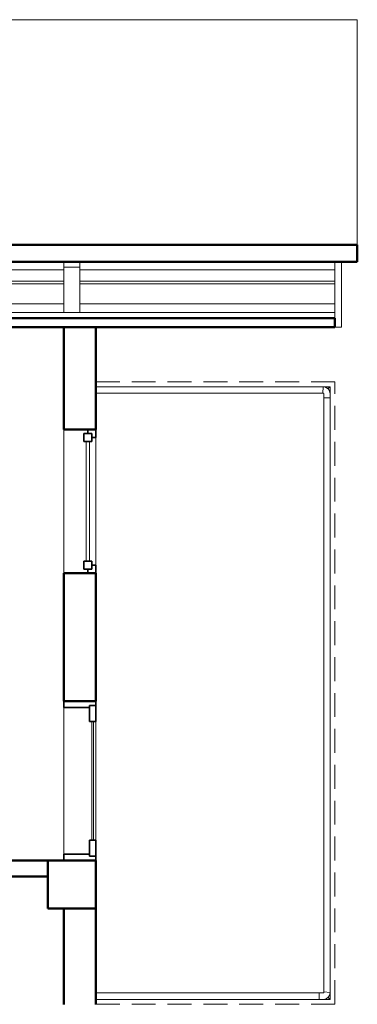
# Model space of a CAD drawing. Header units: millimetres. Extents: x -121 to 19418, y 4737 to 43947.
# Tile 42 of 42: x 17300 to 19418, y 37775 to 43947. Entities that reach past the tile are written whole.
import ezdxf

# ---------------------------------------------------------------- set-up
doc = ezdxf.new("R2010")
doc.units = ezdxf.units.MM
doc.linetypes.add('ADSK_Штриховая_ш3 п1_5', pattern=[225, 150, -75])
for name, color, linetype, lineweight in [('A-COLS-____-MCUT', 52, 'Continuous', 50), ('A-COLS-____-OTLN', 52, 'Continuous', 20), ('A-DETL-____-MBND', 5, 'ADSK_Штриховая_ш3 п1_5', 20), ('A-DOOR-____-MCUT', 31, 'Continuous', 35), ('A-DOOR-____-OTLN', 31, 'Continuous', 20), ('A-GENM-____-MCUT', 13, 'Continuous', 50), ('A-GENM-____-OTLN', 13, 'Continuous', 20), ('A-GLAZ-____-MCUT', 151, 'Continuous', 35), ('A-GLAZ-____-OTLN', 151, 'Continuous', 20), ('A-PART-____-OTLN', 2, 'Continuous', 20), ('A-ROOF-____-MCUT', 132, 'Continuous', 50), ('A-ROOF-____-OTLN', 132, 'Continuous', 20), ('A-WALL-____-MCUT', 113, 'Continuous', 50), ('A-WALL-____-OTLN', 113, 'Continuous', 20), ('Q-SPCQ-____-MCUT', 91, 'Continuous', 9), ('Q-SPCQ-____-OTLN', 91, 'Continuous', 20), ('Ограждение', 7, 'Continuous', 20)]:
    doc.layers.add(name, color=color, linetype=linetype, lineweight=lineweight)

# ---------------------------------------------------------------- blocks, each defined once
blk = doc.blocks.new('Прямая форма - 83 new-609275-В_Этаж 04_Водопровод')
at = {"layer": 'Q-SPCQ-____-MCUT', "color": 253}
for p, q in [((12300, 1766), (0, 1766)), ((0, 1766), (0, 1734.2)), ((0, 1734.2), (12300, 1734.2))]:
    blk.add_line(p, q, dxfattribs=at)
at = {"layer": 'Q-SPCQ-____-OTLN', "color": 9}
for p, q in [((0, 1767.8), (12300, 1767.8)), ((1600, 1679.4), (0, 1679.4)), ((2700, 1679.4), (1700, 1679.4)), ((0, 1555.6), (1600, 1555.6)), ((1700, 1555.6), (2700, 1555.6)), ((1600, 1538), (0, 1538)), ((2700, 1538), (1700, 1538)), ((1600, 1467.2), (0, 1467.2)), ((2700, 1467.2), (1700, 1467.2))]:
    blk.add_line(p, q, dxfattribs=at)
blk = doc.blocks.new('Прямая форма - FU - 050-609276-В_Этаж 04_Водопровод')
blk.add_blockref('Прямая форма - 83 new-609275-В_Этаж 04_Водопровод', (0, 0))
blk = doc.blocks.new('Прямая форма - 83 new-609313-В_Этаж 04_Водопровод')
at = {"layer": 'A-GENM-____-MCUT', "lineweight": 9}
for p, q in [((100, 8518.6), (0, 8518.6)), ((0, 8518.6), (0, 8235.7)), ((100, 8235.7), (100, 8518.6)), ((0, 8235.7), (100, 8235.7))]:
    blk.add_line(p, q, dxfattribs=at)
at = {"layer": 'A-GENM-____-OTLN', "lineweight": 9}
for p, q in [((0, 8553.9), (0, 8518.6)), ((100, 8553.9), (100, 8518.6))]:
    blk.add_line(p, q, dxfattribs=at)
blk = doc.blocks.new('Прямая форма - MORPH-007-609314-В_Этаж 04_Водопровод')
blk.add_blockref('Прямая форма - 83 new-609313-В_Этаж 04_Водопровод', (0, 0))
blk = doc.blocks.new('Family - 83 new-609316-В_Этаж 04_Водопровод')
at = {"layer": 'A-ROOF-____-MCUT', "color": 53}
for p, q in [((10940, -3903.9), (-1640, -3903.9)), ((-1640, -3903.9), (-1640, -4010)), ((-1640, -4010), (10940, -4010))]:
    blk.add_line(p, q, dxfattribs=at)
at = {"layer": 'A-ROOF-____-OTLN', "color": 9}
for p, q in [((-1640, -4010), (-1640, -5420.7)), ((-1640, -5420.7), (10940, -5420.7))]:
    blk.add_line(p, q, dxfattribs=at)
blk = doc.blocks.new('Family - RT - 008-609317-В_Этаж 04_Водопровод')
blk.add_blockref('Family - 83 new-609316-В_Этаж 04_Водопровод', (0, 0))
blk = doc.blocks.new('Family - 83 new-609336-В_Этаж 04_Водопровод')
at = {"layer": 'A-ROOF-____-MCUT', "color": 53}
for p, q in [((10800, -3493.8), (-1500, -3493.8)), ((-1500, -3493.8), (-1500, -3550.4)), ((-1500, -3550.4), (10800, -3550.4))]:
    blk.add_line(p, q, dxfattribs=at)
blk = doc.blocks.new('Family - RT - 008-609337-В_Этаж 04_Водопровод')
blk.add_blockref('Family - 83 new-609336-В_Этаж 04_Водопровод', (0, 0))
blk = doc.blocks.new('Прямая форма - 83 new-610928-В_Этаж 04_Водопровод')
at = {"layer": 'A-COLS-____-MCUT', "color": 53}
for p, q in [((150, 150), (-150, 150)), ((-150, 150), (-150, -150)), ((150, -150), (150, 150)), ((-150, -150), (150, -150))]:
    blk.add_line(p, q, dxfattribs=at)
blk = doc.blocks.new('Прямая форма - CRE - 002-610929-В_Этаж 04_Водопровод')
blk.add_blockref('Прямая форма - 83 new-610928-В_Этаж 04_Водопровод', (0, 0))
blk = doc.blocks.new('Прямая форма - 83 new-611367-В_Этаж 04_Водопровод')
at = {"layer": 'A-WALL-____-MCUT', "color": 53}
for p, q in [((367.3, 0), (300, 0)), ((300, 0), (300, -100)), ((367.3, -100), (367.3, 0)), ((3300, 0), (1267.3, 0)), ((1267.3, 0), (1267.3, -100)), ((3300, -100), (3300, 0)), ((300, -100), (367.3, -100)), ((1267.3, -100), (3300, -100))]:
    blk.add_line(p, q, dxfattribs=at)
blk = doc.blocks.new('Прямая форма - SW - 012-611368-В_Этаж 04_Водопровод')
blk.add_blockref('Прямая форма - 83 new-611367-В_Этаж 04_Водопровод', (0, 0))
blk = doc.blocks.new('Прямая форма - 83 new-611393-В_Этаж 04_Водопровод')
at = {"layer": 'Ограждение', "color": 9}
for p in [(1453, 40), (1460, 47)]:
    blk.add_line(p, (1460, 40), dxfattribs=at)
blk = doc.blocks.new('Прямая форма - Steel - Structural-611394-В_Этаж 04_Водопровод')
blk.add_blockref('Прямая форма - 83 new-611393-В_Этаж 04_Водопровод', (0, 0))
blk = doc.blocks.new('Прямая форма - 83 new-611399-В_Этаж 04_Водопровод')
at = {"layer": 'Ограждение', "color": 9}
for p, q in [((1426.3, 3870), (1470, 3870)), ((1470, 3870), (1460, 3860))]:
    blk.add_line(p, q, dxfattribs=at)
blk = doc.blocks.new('Прямая форма - Steel - Structural-611400-В_Этаж 04_Водопровод')
blk.add_blockref('Прямая форма - 83 new-611399-В_Этаж 04_Водопровод', (0, 0))
blk = doc.blocks.new('Прямая форма - 83 new-611407-В_Этаж 04_Водопровод')
at = {"layer": 'Ограждение', "color": 9}
for p, q in [((1423.7, 3830), (1426.3, 3870)), ((1423.7, 3830), (1426.2, 3829.7)), ((1426.2, 3829.7), (1427.4, 3829.2)), ((1426.3, 3870), (1436.7, 3868.6)), ((1427.4, 3829.2), (1428.4, 3828.4)), ((1428.4, 3828.4), (1429.2, 3827.4)), ((1429.2, 3827.4), (1429.7, 3826.2)), ((1447.6, 3864.1), (1436.7, 3868.6)), ((1456.9, 3856.9), (1447.6, 3864.1)), ((1464.1, 3847.6), (1456.9, 3856.9)), ((1468.6, 3836.7), (1464.1, 3847.6)), ((1470, 3826.3), (1468.6, 3836.7)), ((1429.7, 3826.2), (1430, 3823.7)), ((1430, 3823.7), (1430, 3800)), ((1430, 3800), (1470, 3800)), ((1470, 3800), (1470, 3826.3))]:
    blk.add_line(p, q, dxfattribs=at)
blk = doc.blocks.new('Прямая форма - Steel - Structural-611408-В_Этаж 04_Водопровод')
blk.add_blockref('Прямая форма - 83 new-611407-В_Этаж 04_Водопровод', (0, 0))
blk = doc.blocks.new('Прямая форма - 83 new-611447-В_Этаж 04_Водопровод')
at = {"layer": 'Ограждение', "color": 9}
for p in [(1453, 3860), (1460, 3853)]:
    blk.add_line(p, (1460, 3860), dxfattribs=at)
blk = doc.blocks.new('Прямая форма - Steel - Structural-611448-В_Этаж 04_Водопровод')
blk.add_blockref('Прямая форма - 83 new-611447-В_Этаж 04_Водопровод', (0, 0))
blk = doc.blocks.new('Прямая форма - 83 new-611463-В_Этаж 04_Водопровод')
at = {"layer": 'Ограждение', "color": 9}
for p, q in [((1426.3, 3870), (0, 3870)), ((0, 3830), (1423.7, 3830)), ((1423.7, 3830), (1426.3, 3870))]:
    blk.add_line(p, q, dxfattribs=at)
blk = doc.blocks.new('Прямая форма - Steel - Structural-611464-В_Этаж 04_Водопровод')
blk.add_blockref('Прямая форма - 83 new-611463-В_Этаж 04_Водопровод', (0, 0))
blk = doc.blocks.new('Прямая форма - 83 new-611467-В_Этаж 04_Водопровод')
at = {"layer": 'Ограждение', "color": 9}
for p, q in [((1470, 30), (1426.3, 30)), ((1460, 40), (1470, 30))]:
    blk.add_line(p, q, dxfattribs=at)
blk = doc.blocks.new('Прямая форма - Steel - Structural-611468-В_Этаж 04_Водопровод')
blk.add_blockref('Прямая форма - 83 new-611467-В_Этаж 04_Водопровод', (0, 0))
blk = doc.blocks.new('Прямая форма - 83 new-611471-В_Этаж 04_Водопровод')
at = {"layer": 'Ограждение', "color": 9}
for p, q in [((1400, 70), (0, 70)), ((1400, 70), (1400, 30)), ((1400, 30), (0, 30))]:
    blk.add_line(p, q, dxfattribs=at)
blk = doc.blocks.new('Прямая форма - Steel - Structural-611472-В_Этаж 04_Водопровод')
blk.add_blockref('Прямая форма - 83 new-611471-В_Этаж 04_Водопровод', (0, 0))
blk = doc.blocks.new('Прямая форма - 83 new-611489-В_Этаж 04_Водопровод')
at = {"layer": 'Ограждение', "color": 9}
for p, q in [((1460, 3860), (1470, 3870)), ((1470, 3870), (1470, 3826.3)), ((1470, 73.7), (1470, 30)), ((1470, 30), (1460, 40))]:
    blk.add_line(p, q, dxfattribs=at)
blk = doc.blocks.new('Прямая форма - Steel - Structural-611490-В_Этаж 04_Водопровод')
blk.add_blockref('Прямая форма - 83 new-611489-В_Этаж 04_Водопровод', (0, 0))
blk = doc.blocks.new('Прямая форма - 83 new-611499-В_Этаж 04_Водопровод')
at = {"layer": 'Ограждение', "color": 9}
for p, q in [((1470, 3800), (1430, 3800)), ((1430, 3800), (1430, 76.3)), ((1470, 73.7), (1470, 3800)), ((1430, 76.3), (1470, 73.7))]:
    blk.add_line(p, q, dxfattribs=at)
blk = doc.blocks.new('Прямая форма - Steel - Structural-611500-В_Этаж 04_Водопровод')
blk.add_blockref('Прямая форма - 83 new-611499-В_Этаж 04_Водопровод', (0, 0))
blk = doc.blocks.new('Прямая форма - 83 new-611525-В_Этаж 04_Водопровод')
at = {"layer": 'Ограждение', "color": 9}
for p, q in [((1423.7, 70), (1400, 70)), ((1400, 70), (1400, 30)), ((1426.2, 70.3), (1423.7, 70)), ((1427.4, 70.8), (1426.2, 70.3)), ((1428.4, 71.6), (1427.4, 70.8)), ((1429.2, 72.6), (1428.4, 71.6)), ((1429.7, 73.8), (1429.2, 72.6)), ((1430, 76.3), (1429.7, 73.8)), ((1430, 76.3), (1470, 73.7)), ((1464.1, 52.4), (1468.6, 63.3)), ((1470, 73.7), (1468.6, 63.3)), ((1400, 30), (1426.3, 30)), ((1426.3, 30), (1436.7, 31.4)), ((1436.7, 31.4), (1447.6, 35.9)), ((1447.6, 35.9), (1456.9, 43.1)), ((1456.9, 43.1), (1464.1, 52.4))]:
    blk.add_line(p, q, dxfattribs=at)
blk = doc.blocks.new('Прямая форма - Steel - Structural-611526-В_Этаж 04_Водопровод')
blk.add_blockref('Прямая форма - 83 new-611525-В_Этаж 04_Водопровод', (0, 0))
blk = doc.blocks.new('Прямая форма - RAILING - 006-611541-В_Этаж 04_Водопровод')
for name in ['Прямая форма - Steel - Structural-611464-В_Этаж 04_Водопровод', 'Прямая форма - Steel - Structural-611408-В_Этаж 04_Водопровод', 'Прямая форма - Steel - Structural-611400-В_Этаж 04_Водопровод', 'Прямая форма - Steel - Structural-611448-В_Этаж 04_Водопровод', 'Прямая форма - Steel - Structural-611490-В_Этаж 04_Водопровод', 'Прямая форма - Steel - Structural-611500-В_Этаж 04_Водопровод', 'Прямая форма - Steel - Structural-611472-В_Этаж 04_Водопровод', 'Прямая форма - Steel - Structural-611526-В_Этаж 04_Водопровод', 'Прямая форма - Steel - Structural-611468-В_Этаж 04_Водопровод', 'Прямая форма - Steel - Structural-611394-В_Этаж 04_Водопровод']:
    blk.add_blockref(name, (0, 0))
blk = doc.blocks.new('Family - 83 new-611552-В_Этаж 04_Водопровод')
at = {"layer": 'A-PART-____-OTLN', "color": 9}
for p in [(1453, 40), (1460, 47)]:
    blk.add_line(p, (1460, 40), dxfattribs=at)
blk = doc.blocks.new('Family - Steel - Structural-611553-В_Этаж 04_Водопровод')
blk.add_blockref('Family - 83 new-611552-В_Этаж 04_Водопровод', (0, 0))
blk = doc.blocks.new('Family - 83 new-611561-В_Этаж 04_Водопровод')
at = {"layer": 'A-PART-____-OTLN', "color": 9}
for p, q in [((1426.3, 3870), (1470, 3870)), ((1470, 3870), (1460, 3860))]:
    blk.add_line(p, q, dxfattribs=at)
blk = doc.blocks.new('Family - Steel - Structural-611562-В_Этаж 04_Водопровод')
blk.add_blockref('Family - 83 new-611561-В_Этаж 04_Водопровод', (0, 0))
blk = doc.blocks.new('Family - 83 new-611573-В_Этаж 04_Водопровод')
at = {"layer": 'A-PART-____-OTLN', "color": 9}
for p, q in [((1423.7, 3830), (1426.3, 3870)), ((1423.7, 3830), (1426.2, 3829.7)), ((1426.2, 3829.7), (1427.4, 3829.2)), ((1426.3, 3870), (1436.7, 3868.6)), ((1427.4, 3829.2), (1428.4, 3828.4)), ((1428.4, 3828.4), (1429.2, 3827.4)), ((1429.2, 3827.4), (1429.7, 3826.2)), ((1447.6, 3864.1), (1436.7, 3868.6)), ((1456.9, 3856.9), (1447.6, 3864.1)), ((1464.1, 3847.6), (1456.9, 3856.9)), ((1468.6, 3836.7), (1464.1, 3847.6)), ((1470, 3826.3), (1468.6, 3836.7)), ((1429.7, 3826.2), (1430, 3823.7)), ((1430, 3823.7), (1430, 3800)), ((1430, 3800), (1470, 3800)), ((1470, 3800), (1470, 3826.3))]:
    blk.add_line(p, q, dxfattribs=at)
blk = doc.blocks.new('Family - Steel - Structural-611574-В_Этаж 04_Водопровод')
blk.add_blockref('Family - 83 new-611573-В_Этаж 04_Водопровод', (0, 0))
blk = doc.blocks.new('Family - 83 new-611633-В_Этаж 04_Водопровод')
at = {"layer": 'A-PART-____-OTLN', "color": 9}
for p in [(1453, 3860), (1460, 3853)]:
    blk.add_line(p, (1460, 3860), dxfattribs=at)
blk = doc.blocks.new('Family - Steel - Structural-611634-В_Этаж 04_Водопровод')
blk.add_blockref('Family - 83 new-611633-В_Этаж 04_Водопровод', (0, 0))
blk = doc.blocks.new('Family - 83 new-611657-В_Этаж 04_Водопровод')
at = {"layer": 'A-PART-____-OTLN', "color": 9}
for p, q in [((1426.3, 3870), (0, 3870)), ((0, 3830), (1423.7, 3830)), ((1423.7, 3830), (1426.3, 3870))]:
    blk.add_line(p, q, dxfattribs=at)
blk = doc.blocks.new('Family - Steel - Structural-611658-В_Этаж 04_Водопровод')
blk.add_blockref('Family - 83 new-611657-В_Этаж 04_Водопровод', (0, 0))
blk = doc.blocks.new('Family - 83 new-611663-В_Этаж 04_Водопровод')
at = {"layer": 'A-PART-____-OTLN', "color": 9}
for p, q in [((1470, 30), (1426.3, 30)), ((1460, 40), (1470, 30))]:
    blk.add_line(p, q, dxfattribs=at)
blk = doc.blocks.new('Family - Steel - Structural-611664-В_Этаж 04_Водопровод')
blk.add_blockref('Family - 83 new-611663-В_Этаж 04_Водопровод', (0, 0))
blk = doc.blocks.new('Family - 83 new-611669-В_Этаж 04_Водопровод')
at = {"layer": 'A-PART-____-OTLN', "color": 9}
for p, q in [((1400, 70), (0, 70)), ((1400, 70), (1400, 30)), ((1400, 30), (0, 30))]:
    blk.add_line(p, q, dxfattribs=at)
blk = doc.blocks.new('Family - Steel - Structural-611670-В_Этаж 04_Водопровод')
blk.add_blockref('Family - 83 new-611669-В_Этаж 04_Водопровод', (0, 0))
blk = doc.blocks.new('Family - 83 new-611696-В_Этаж 04_Водопровод')
at = {"layer": 'A-PART-____-OTLN', "color": 9}
for p, q in [((1460, 3860), (1470, 3870)), ((1470, 3870), (1470, 3826.3)), ((1470, 73.7), (1470, 30)), ((1470, 30), (1460, 40))]:
    blk.add_line(p, q, dxfattribs=at)
blk = doc.blocks.new('Family - Steel - Structural-611697-В_Этаж 04_Водопровод')
blk.add_blockref('Family - 83 new-611696-В_Этаж 04_Водопровод', (0, 0))
blk = doc.blocks.new('Family - 83 new-611711-В_Этаж 04_Водопровод')
at = {"layer": 'A-PART-____-OTLN', "color": 9}
for p, q in [((1470, 3800), (1430, 3800)), ((1430, 3800), (1430, 76.3)), ((1470, 73.7), (1470, 3800)), ((1430, 76.3), (1470, 73.7))]:
    blk.add_line(p, q, dxfattribs=at)
blk = doc.blocks.new('Family - Steel - Structural-611712-В_Этаж 04_Водопровод')
blk.add_blockref('Family - 83 new-611711-В_Этаж 04_Водопровод', (0, 0))
blk = doc.blocks.new('Family - 83 new-611750-В_Этаж 04_Водопровод')
at = {"layer": 'A-PART-____-OTLN', "color": 9}
for p, q in [((1423.7, 70), (1400, 70)), ((1400, 70), (1400, 30)), ((1426.2, 70.3), (1423.7, 70)), ((1427.4, 70.8), (1426.2, 70.3)), ((1428.4, 71.6), (1427.4, 70.8)), ((1429.2, 72.6), (1428.4, 71.6)), ((1429.7, 73.8), (1429.2, 72.6)), ((1430, 76.3), (1429.7, 73.8)), ((1430, 76.3), (1470, 73.7)), ((1464.1, 52.4), (1468.6, 63.3)), ((1470, 73.7), (1468.6, 63.3)), ((1400, 30), (1426.3, 30)), ((1426.3, 30), (1436.7, 31.4)), ((1436.7, 31.4), (1447.6, 35.9)), ((1447.6, 35.9), (1456.9, 43.1)), ((1456.9, 43.1), (1464.1, 52.4))]:
    blk.add_line(p, q, dxfattribs=at)
blk = doc.blocks.new('Family - Steel - Structural-611751-В_Этаж 04_Водопровод')
blk.add_blockref('Family - 83 new-611750-В_Этаж 04_Водопровод', (0, 0))
blk = doc.blocks.new('Прямая форма - 83 new-611817-В_Этаж 04_Водопровод')
at = {"layer": 'A-WALL-____-MCUT', "color": 53}
for p, q in [((1397.6, 0), (756.2, 0)), ((756.2, 0), (756.2, -200)), ((1397.6, -200), (1397.6, 0)), ((3100, 0), (2297.6, 0)), ((2297.6, 0), (2297.6, -200)), ((3100, -200), (3100, 0)), ((5002.4, 0), (4400, 0)), ((4400, 0), (4400, -200)), ((756.2, -200), (1397.6, -200)), ((2297.6, -200), (3100, -200)), ((4400, -200), (5002.4, -200))]:
    blk.add_line(p, q, dxfattribs=at)
blk = doc.blocks.new('Прямая форма - SW - 006-611818-В_Этаж 04_Водопровод')
blk.add_blockref('Прямая форма - 83 new-611817-В_Этаж 04_Водопровод', (0, 0))
blk = doc.blocks.new('Family - WD - 003-611820-В_Этаж 04_Водопровод')
at = {"layer": 'A-GENM-____-MCUT', "lineweight": 9}
for p, q in [((450, 1), (-450, 1)), ((-450, 1), (-450, -201)), ((450, -201), (450, 1)), ((-450, -201), (450, -201))]:
    blk.add_line(p, q, dxfattribs=at)
blk = doc.blocks.new('Family - DOO - 012-611824-В_Этаж 04_Водопровод')
at = {"layer": 'A-GENM-____-MCUT', "lineweight": 9}
for p, q in [((500, 1), (-500, 1)), ((-500, 1), (-500, -201)), ((500, -201), (500, 1)), ((-500, -201), (500, -201))]:
    blk.add_line(p, q, dxfattribs=at)
blk = doc.blocks.new('Прямая форма - 83 new-611375-В_Этаж 04_Водопровод')
at = {"layer": 'A-GLAZ-____-MCUT', "color": 133}
for p, q in [((-425, 0), (-450, 0)), ((-450, 0), (-450, -50)), ((-375, 25), (-425, 25)), ((-425, 25), (-425, -25)), ((-425, -25), (-425, 0)), ((-375, -25), (-375, 25)), ((375, 25), (375, -25)), ((425, 25), (375, 25)), ((425, -25), (425, 25)), ((450, 0), (425, 0)), ((425, 0), (425, -25)), ((450, -50), (450, 0)), ((-450, -50), (-400, -50)), ((-400, -25), (-425, -25)), ((-425, -25), (-375, -25)), ((-400, -50), (-400, -25)), ((375, -25), (425, -25)), ((425, -25), (400, -25)), ((400, -25), (400, -50)), ((400, -50), (450, -50))]:
    blk.add_line(p, q, dxfattribs=at)
at = {"layer": 'A-GLAZ-____-OTLN', "color": 9}
for p, q in [((375, 10), (-375, 10)), ((-375, -10), (375, -10))]:
    blk.add_line(p, q, dxfattribs=at)
blk = doc.blocks.new('Прямая форма - WD - 003-611833-В_Этаж 04_Водопровод')
blk.add_blockref('Прямая форма - 83 new-611375-В_Этаж 04_Водопровод', (450, 50))
blk = doc.blocks.new('Прямая форма - 83 new-611838-В_Этаж 04_Водопровод')
at = {"layer": 'A-DOOR-____-MCUT', "color": 133}
for p, q in [((28, 0), (0, 0)), ((0, 0), (0, -200)), ((28, -40), (28, 0)), ((28, 0), (28, -40)), ((128, 0), (28, 0)), ((128, -40), (128, 0)), ((972, 0), (872, 0)), ((872, 0), (872, -40)), ((1000, 0), (972, 0)), ((972, 0), (972, -40)), ((972, -40), (972, 0)), ((1000, -200), (1000, 0)), ((40, -40), (28, -40)), ((28, -40), (128, -40)), ((40, -200), (40, -40)), ((872, -40), (972, -40)), ((972, -40), (960, -40)), ((960, -40), (960, -200)), ((0, -200), (40, -200)), ((960, -200), (1000, -200))]:
    blk.add_line(p, q, dxfattribs=at)
at = {"layer": 'A-DOOR-____-OTLN', "color": 9}
for p, q in [((872, -14), (128, -14)), ((128, -26), (872, -26))]:
    blk.add_line(p, q, dxfattribs=at)
blk = doc.blocks.new('Прямая форма - DOO - 012-611839-В_Этаж 04_Водопровод')
blk.add_blockref('Прямая форма - 83 new-611838-В_Этаж 04_Водопровод', (0, 0))
blk = doc.blocks.new('Прямая форма - 83 new-611861-В_Этаж 04_Водопровод')
at = {"layer": 'A-DETL-____-MBND', "color": 9}
for p, q in [((12300, 3900), (10800, 3900)), ((12300, 0), (12300, 3900)), ((10800, 0), (12300, 0))]:
    blk.add_line(p, q, dxfattribs=at)
blk = doc.blocks.new('Прямая форма - SLA - 014-611862-В_Этаж 04_Водопровод')
blk.add_blockref('Прямая форма - 83 new-611861-В_Этаж 04_Водопровод', (0, 0))
blk = doc.blocks.new('Прямая форма - 83 new-612710-В_Этаж 04_Водопровод')
at = {"layer": 'A-GENM-____-MCUT', "lineweight": 9}
for p, q in [((0, 8907.5), (0, 8497.4)), ((40, 8907.5), (0, 8907.5)), ((40, 8497.4), (40, 8907.5)), ((0, 8497.4), (40, 8497.4))]:
    blk.add_line(p, q, dxfattribs=at)
blk = doc.blocks.new('Прямая форма - MORPH-021-612711-В_Этаж 04_Водопровод')
blk.add_blockref('Прямая форма - 83 new-612710-В_Этаж 04_Водопровод', (0, 0))
blk = doc.blocks.new('83 new_ifc_RVT-1-В_Этаж 04_Водопровод')
at = {"layer": 'A-COLS-____-OTLN', "color": 9, "linetype": 'ADSK_Штриховая_ш3 п1_5', "lineweight": 20}
blk.add_blockref('Прямая форма - CRE - 002-610929-В_Этаж 04_Водопровод', (30060.3, 38525.8), dxfattribs=at)
at = {"layer": 'A-DOOR-____-OTLN', "color": 9, "linetype": 'ADSK_Штриховая_ш3 п1_5', "lineweight": 20, "rotation": 270}
blk.add_blockref('Прямая форма - DOO - 012-611839-В_Этаж 04_Водопровод', (30210.3, 39675.8), dxfattribs=at)
at = {"layer": 'A-GENM-____-OTLN', "color": 9, "linetype": 'ADSK_Штриховая_ш3 п1_5', "lineweight": 20}
for name, p in [('Прямая форма - MORPH-007-609314-В_Этаж 04_Водопровод', (30010.3, 33875.8)), ('Прямая форма - MORPH-021-612711-В_Этаж 04_Водопровод', (31710.3, 33522.3)), ('Прямая форма - SLA - 014-611862-В_Этаж 04_Водопровод', (19410.3, 37775.8))]:
    blk.add_blockref(name, p, dxfattribs=at)
at = {"layer": 'A-GENM-____-OTLN', "color": 9, "linetype": 'ADSK_Штриховая_ш3 п1_5', "lineweight": 20, "rotation": 270}
for name, p in [('Family - WD - 003-611820-В_Этаж 04_Водопровод', (30210.3, 40928.2)), ('Family - DOO - 012-611824-В_Этаж 04_Водопровод', (30210.3, 39175.8))]:
    blk.add_blockref(name, p, dxfattribs=at)
at = {"layer": 'A-GLAZ-____-OTLN', "color": 9, "linetype": 'ADSK_Штриховая_ш3 п1_5', "lineweight": 20, "rotation": 90}
blk.add_blockref('Прямая форма - WD - 003-611833-В_Этаж 04_Водопровод', (30210.3, 40478.2), dxfattribs=at)
at = {"layer": 'A-PART-____-OTLN', "color": 9, "linetype": 'ADSK_Штриховая_ш3 п1_5', "lineweight": 20}
for name in ['Family - Steel - Structural-611658-В_Этаж 04_Водопровод', 'Family - Steel - Structural-611574-В_Этаж 04_Водопровод', 'Family - Steel - Structural-611562-В_Этаж 04_Водопровод', 'Family - Steel - Structural-611634-В_Этаж 04_Водопровод', 'Family - Steel - Structural-611697-В_Этаж 04_Водопровод', 'Family - Steel - Structural-611712-В_Этаж 04_Водопровод', 'Family - Steel - Structural-611670-В_Этаж 04_Водопровод', 'Family - Steel - Structural-611751-В_Этаж 04_Водопровод', 'Family - Steel - Structural-611664-В_Этаж 04_Водопровод', 'Family - Steel - Structural-611553-В_Этаж 04_Водопровод']:
    blk.add_blockref(name, (30210.3, 37775.8), dxfattribs=at)
at = {"layer": 'A-ROOF-____-OTLN', "color": 9, "linetype": 'ADSK_Штриховая_ш3 п1_5', "lineweight": 20, "rotation": 180}
for name in ['Family - RT - 008-609317-В_Этаж 04_Водопровод', 'Family - RT - 008-609337-В_Этаж 04_Водопровод']:
    blk.add_blockref(name, (30210.3, 38525.8), dxfattribs=at)
at = {"layer": 'A-WALL-____-OTLN', "color": 9, "linetype": 'ADSK_Штриховая_ш3 п1_5', "lineweight": 20, "rotation": 270}
blk.add_blockref('Прямая форма - SW - 006-611818-В_Этаж 04_Водопровод', (30210.3, 42775.8), dxfattribs=at)
at = {"layer": 'A-WALL-____-OTLN', "color": 9, "linetype": 'ADSK_Штриховая_ш3 п1_5', "lineweight": 20}
blk.add_blockref('Прямая форма - SW - 012-611368-В_Этаж 04_Водопровод', (26610.3, 38675.8), dxfattribs=at)
at = {"layer": 'Q-SPCQ-____-OTLN', "color": 9, "linetype": 'ADSK_Штриховая_ш3 п1_5', "lineweight": 20, "rotation": 180}
blk.add_blockref('Прямая форма - FU - 050-609276-В_Этаж 04_Водопровод', (31710.3, 43845.8), dxfattribs=at)
at = {"layer": 'Ограждение', "color": 9, "linetype": 'ADSK_Штриховая_ш3 п1_5', "lineweight": 20}
blk.add_blockref('Прямая форма - RAILING - 006-611541-В_Этаж 04_Водопровод', (30210.3, 37775.8), dxfattribs=at)

msp = doc.modelspace()

# ---------------------------------------------------------------- block references
at = {"lineweight": 9}
msp.add_blockref('83 new_ifc_RVT-1-В_Этаж 04_Водопровод', (-12432.6, 0), dxfattribs=at)

doc.saveas('drawing.dxf')
